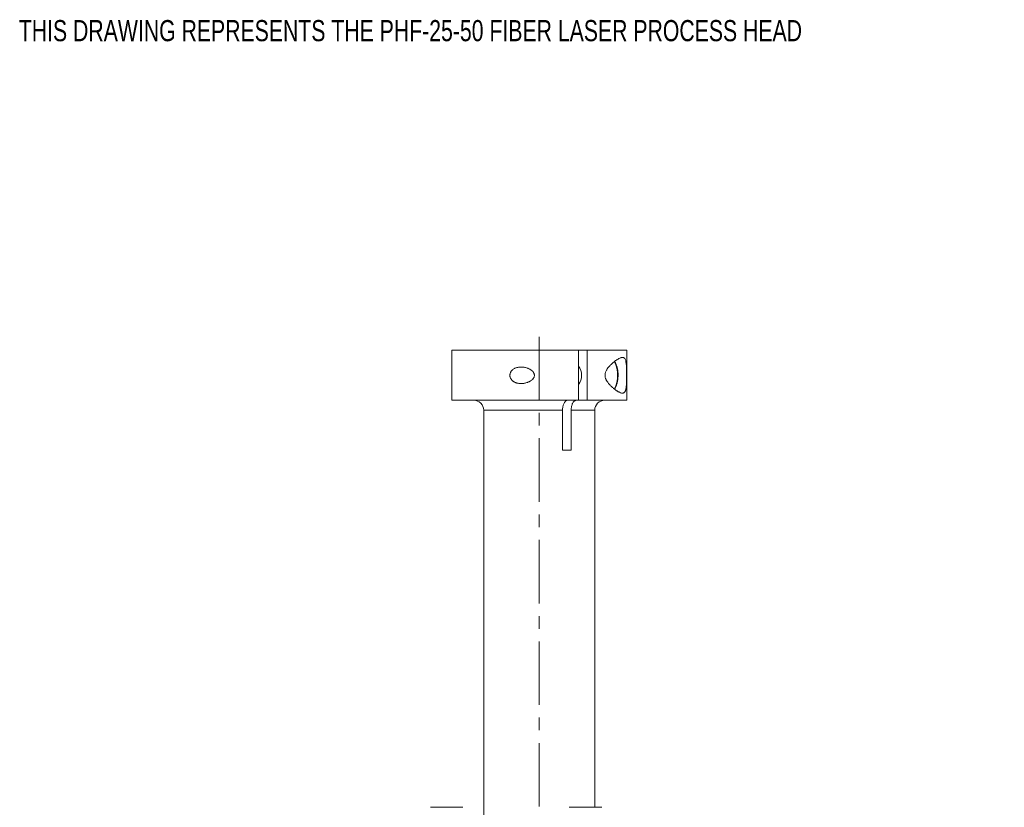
# Model space of a CAD drawing. Header units: inches. Extents: x 0.9 to 19.3, y 1 to 16.6.
# Tile 5 of 17: x 0.9 to 8.6, y 8.9 to 15.2. Entities that reach past the tile are written whole.
import ezdxf

# ---------------------------------------------------------------- set-up
doc = ezdxf.new("R2010")
doc.units = ezdxf.units.IN
doc.header["$MEASUREMENT"] = 0
doc.linetypes.add('CENTERX2', pattern=[0.8, 0.5, -0.1, 0.1, -0.1])
doc.layers.add('SLD-0', color=7, linetype='Continuous')
doc.styles.add('SLDTEXTSTYLE0', font='TXT', dxfattribs={"width": 0.75})

msp = doc.modelspace()

# ---------------------------------------------------------------- linework, layer by layer
at = {"color": 7, "linetype": 'Continuous', "lineweight": 15}
for p, q in [((4.2914, 12.5489), (4.2914, 12.1552)), ((5.2902, 12.5489), (4.2914, 12.5489)), ((5.2902, 12.1552), (5.2902, 12.5489)), ((5.3584, 12.5489), (5.2902, 12.5489)), ((5.3584, 12.5489), (5.3584, 12.1552)), ((5.6693, 12.5489), (5.3584, 12.5489)), ((5.6693, 12.1552), (5.6693, 12.5489)), ((5.2902, 12.1552), (4.2914, 12.1552)), ((5.3584, 12.1552), (5.2902, 12.1552)), ((5.6693, 12.1552), (5.3584, 12.1552)), ((4.5433, 12.0764), (4.5433, 8.8707)), ((5.1639, 12.0764), (4.5433, 12.0764)), ((5.1639, 11.7615), (5.1639, 12.0764)), ((5.2321, 12.0764), (5.2321, 11.7615)), ((5.4174, 12.0764), (5.2321, 12.0764)), ((5.4174, 8.9495), (5.4174, 12.0764)), ((5.1639, 11.7615), (5.2321, 11.7615)), ((4.1241, 8.9495), (4.38, 8.9495)), ((5.2166, 8.9495), (5.4725, 8.9495))]:
    msp.add_line(p, q, dxfattribs=at)
for centre, radius, start, end in [((5.1879, 12.352), 0.1256, 324.5267, 35.4733), ((5.3696, 12.3521), 0.2282, 331.67323, 28.12631), ((4.4646, 12.0764), 0.0787, 0, 90), ((5.4961, 12.0764), 0.0787, 90, 180)]:
    msp.add_arc(centre, radius, start, end, dxfattribs=at)
for points, knots in [([(5.6357, 12.4925), (5.6375, 12.4924), (5.641, 12.4922), (5.6458, 12.4906), (5.6502, 12.4878), (5.6548, 12.4829), (5.6594, 12.4744), (5.6625, 12.4633), (5.6647, 12.4506), (5.666, 12.4398), (5.6669, 12.4275), (5.6677, 12.4142), (5.6681, 12.3997), (5.6684, 12.3848), (5.6686, 12.3704), (5.6686, 12.3561), (5.6686, 12.3421), (5.6685, 12.3286), (5.6684, 12.3155), (5.6681, 12.3031), (5.6677, 12.291), (5.6671, 12.2796), (5.6664, 12.269), (5.6654, 12.2586), (5.6641, 12.2493), (5.6623, 12.2405), (5.6605, 12.2337), (5.6581, 12.2274), (5.6553, 12.2222), (5.6517, 12.2177), (5.6473, 12.2141), (5.6417, 12.2119), (5.6355, 12.2113), (5.6261, 12.2124), (5.6162, 12.2159), (5.6063, 12.2208), (5.6001, 12.2243), (5.5936, 12.2284), (5.5868, 12.2329), (5.5776, 12.2395), (5.568, 12.247), (5.5581, 12.2555), (5.5505, 12.2624), (5.5427, 12.2699), (5.5349, 12.2781), (5.5271, 12.287), (5.5187, 12.2977), (5.5118, 12.3082), (5.505, 12.3212), (5.5, 12.3347), (5.4979, 12.3522), (5.4997, 12.3665), (5.5032, 12.3781), (5.5072, 12.3871), (5.5131, 12.398), (5.5196, 12.4075), (5.5298, 12.4204), (5.5398, 12.4313), (5.5522, 12.4433), (5.5636, 12.4534), (5.5761, 12.4635), (5.5887, 12.4726), (5.5989, 12.4791), (5.6108, 12.4857), (5.6206, 12.4899), (5.6298, 12.4922), (5.6337, 12.4924), (5.6357, 12.4925)], [0, 0, 0, 0, 0.014889, 0.029841, 0.045022, 0.060297, 0.084547, 0.109393, 0.119461, 0.139906, 0.150319, 0.16039, 0.180961, 0.191507, 0.200417, 0.218507, 0.227711, 0.236091, 0.253073, 0.26169, 0.27019, 0.287392, 0.296105, 0.30526, 0.323816, 0.333225, 0.346099, 0.359072, 0.372325, 0.385659, 0.403198, 0.420875, 0.438921, 0.457071, 0.494478, 0.507143, 0.519829, 0.532645, 0.54552, 0.558412, 0.584114, 0.597031, 0.609969, 0.623177, 0.636413, 0.649766, 0.663177, 0.680385, 0.688285, 0.705706, 0.719194, 0.732704, 0.741966, 0.751481, 0.760309, 0.778188, 0.78721, 0.81333, 0.829091, 0.850465, 0.871928, 0.895779, 0.919747, 0.931923, 0.968624, 0.984284, 1, 1, 1, 1]), ([(4.8368, 12.417), (4.8408, 12.4169), (4.8489, 12.4167), (4.8611, 12.4151), (4.8733, 12.4126), (4.8842, 12.4093), (4.8936, 12.4057), (4.9017, 12.402), (4.9096, 12.3978), (4.9175, 12.3926), (4.9252, 12.3863), (4.9318, 12.3795), (4.9368, 12.3723), (4.94, 12.3658), (4.9419, 12.3592), (4.9426, 12.353), (4.9422, 12.3467), (4.9407, 12.3401), (4.9378, 12.3335), (4.934, 12.3275), (4.9299, 12.3226), (4.9245, 12.3171), (4.9174, 12.3114), (4.9088, 12.3058), (4.9003, 12.3013), (4.8914, 12.2974), (4.8814, 12.2938), (4.8703, 12.2908), (4.8582, 12.2884), (4.8458, 12.2871), (4.8343, 12.2869), (4.8239, 12.2875), (4.8145, 12.2888), (4.8053, 12.2908), (4.7971, 12.2934), (4.79, 12.2963), (4.7839, 12.2993), (4.7781, 12.3028), (4.7715, 12.3075), (4.7646, 12.3139), (4.7585, 12.3219), (4.7539, 12.3304), (4.7509, 12.339), (4.7494, 12.3481), (4.7496, 12.357), (4.7511, 12.3656), (4.7539, 12.3736), (4.7579, 12.3811), (4.7625, 12.3873), (4.7671, 12.3923), (4.773, 12.3977), (4.7801, 12.4027), (4.7884, 12.4071), (4.7957, 12.4102), (4.8035, 12.4127), (4.8129, 12.415), (4.824, 12.4167), (4.8325, 12.4169), (4.8368, 12.417)], [0, 0, 0, 0, 0.023757, 0.047682, 0.072124, 0.096742, 0.113817, 0.130965, 0.148375, 0.165899, 0.185689, 0.205816, 0.22067, 0.235877, 0.247771, 0.259994, 0.271897, 0.284161, 0.298733, 0.313723, 0.324743, 0.33585, 0.358546, 0.376936, 0.395468, 0.414366, 0.433364, 0.457262, 0.481326, 0.505912, 0.530684, 0.549127, 0.567667, 0.586547, 0.605565, 0.618882, 0.632266, 0.645888, 0.659609, 0.680344, 0.701611, 0.71894, 0.736745, 0.754089, 0.772031, 0.788015, 0.804438, 0.820975, 0.837881, 0.84954, 0.861288, 0.885346, 0.901111, 0.916998, 0.933219, 0.949536, 0.974639, 1, 1, 1, 1]), ([(5.6007, 12.3336), (5.6011, 12.3402), (5.6021, 12.3557), (5.6005, 12.3803), (5.5964, 12.4061), (5.5896, 12.4297), (5.5818, 12.4485), (5.5755, 12.4574), (5.5731, 12.4609)], [0, 0, 0, 0, 0.137852, 0.323229, 0.508848, 0.69508, 0.882413, 1, 1, 1, 1]), ([(5.5732, 12.2431), (5.576, 12.2472), (5.5825, 12.2569), (5.5904, 12.2766), (5.5968, 12.3006), (5.6002, 12.3201), (5.6006, 12.3313), (5.6007, 12.3336)], [0, 0, 0, 0, 0.182326, 0.434417, 0.685704, 0.935928, 1, 1, 1, 1]), ([(5.1639, 12.0764), (5.1639, 12.0787), (5.164, 12.0865), (5.1652, 12.0985), (5.1679, 12.1118), (5.1713, 12.1231), (5.1757, 12.1332), (5.1809, 12.1416), (5.1867, 12.1482), (5.1942, 12.1538), (5.1999, 12.1547), (5.2034, 12.1552)], [0, 0, 0, 0, 0.0559764, 0.1882616, 0.2939409, 0.4026932, 0.5083698, 0.6170954, 0.7230573, 0.8320748, 1, 1, 1, 1]), ([(5.2716, 12.1552), (5.2709, 12.1551), (5.2681, 12.1551), (5.2631, 12.1537), (5.2567, 12.1498), (5.2507, 12.1437), (5.2453, 12.1358), (5.2407, 12.126), (5.2366, 12.114), (5.2339, 12.1012), (5.2323, 12.0881), (5.2321, 12.0804), (5.2321, 12.0764)], [0, 0, 0, 0, 0.030527, 0.136769, 0.246088, 0.352393, 0.46179, 0.567935, 0.677177, 0.811711, 0.904812, 1, 1, 1, 1])]:
    msp.add_open_spline(points, degree=3, knots=knots, dxfattribs=at)
at = {"layer": 'SLD-0', "color": 7, "linetype": 'CENTERX2', "lineweight": 0}
msp.add_line((4.9804, 4.9558), (4.9804, 12.7369), dxfattribs=at)

# ---------------------------------------------------------------- texts
at = {"layer": 'SLD-0', "color": 7, "insert": (0.8825, 15.1497), "char_height": 0.166667, "attachment_point": 1, "style": 'SLDTEXTSTYLE0'}
msp.add_mtext('THIS DRAWING REPRESENTS THE PHF-25-50 FIBER LASER PROCESS HEAD', dxfattribs=at)

doc.saveas('drawing.dxf')
